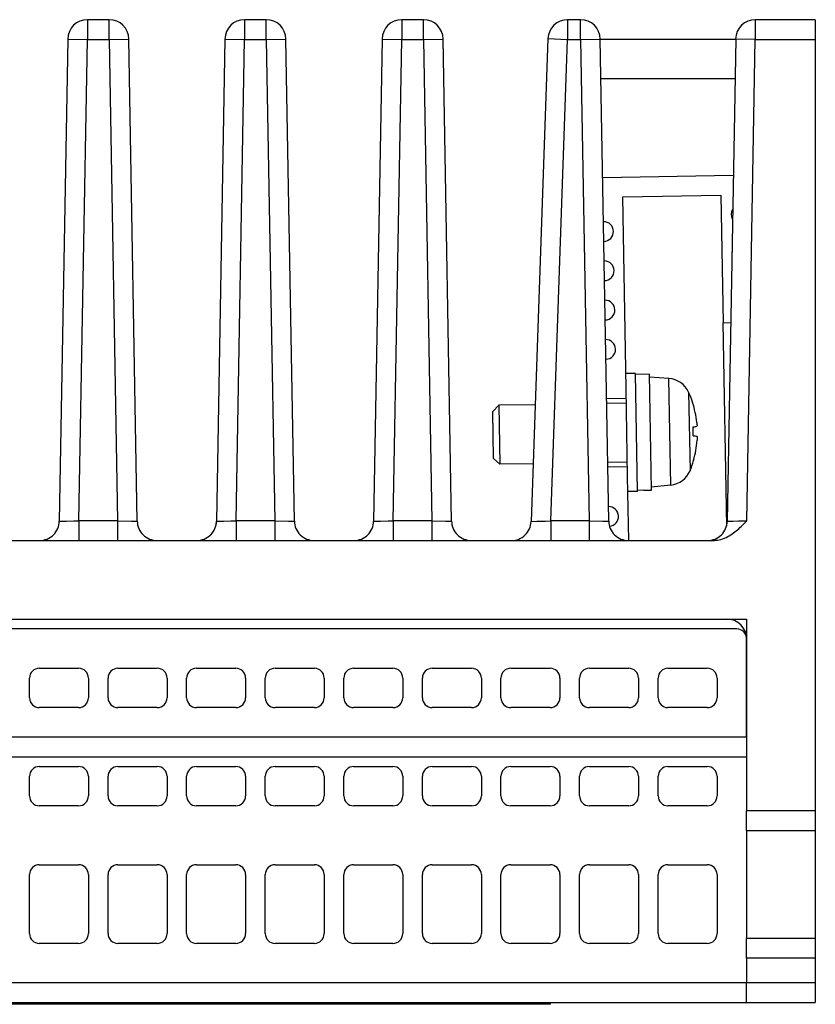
# Model space of a CAD drawing. Extents: x 14135 to 14394, y -3454 to -3177.
# Tile 5 of 25: x 14354 to 14394, y -3454 to -3403. Entities that reach past the tile are written whole.
import ezdxf

# ---------------------------------------------------------------- set-up
doc = ezdxf.new("R2010")
doc.units = 0
doc.layers.add('TEXT', color=2, linetype='CONTINUOUS')

msp = doc.modelspace()

# ---------------------------------------------------------------- linework, layer by layer
at = {"layer": 'TEXT', "color": 7}
for p, q in [((14357.155, -3403.456), (14357.155, -3404.456)), ((14358.265, -3403.456), (14357.155, -3403.456)), ((14358.265, -3404.456), (14358.265, -3403.456)), ((14365.155, -3403.456), (14365.155, -3404.456)), ((14366.265, -3403.456), (14365.155, -3403.456)), ((14366.265, -3404.456), (14366.265, -3403.456)), ((14373.155, -3403.456), (14373.155, -3404.456)), ((14374.265, -3403.456), (14373.155, -3403.456)), ((14374.265, -3404.456), (14374.265, -3403.456)), ((14381.601, -3403.456), (14381.601, -3404.456)), ((14382.265, -3403.456), (14381.601, -3403.456)), ((14382.265, -3404.456), (14382.265, -3403.456)), ((14394.21, -3403.456), (14391.155, -3403.456)), ((14391.155, -3403.456), (14391.155, -3404.456)), ((14394.21, -3403.456), (14394.21, -3404.456)), ((14356.156, -3404.439), (14355.727, -3428.974)), ((14356.156, -3404.439), (14357.155, -3404.456)), ((14356.728, -3428.956), (14357.155, -3404.456)), ((14357.155, -3404.456), (14358.265, -3404.456)), ((14358.265, -3404.456), (14359.265, -3404.439)), ((14358.265, -3404.456), (14358.693, -3428.956)), ((14359.693, -3428.974), (14359.265, -3404.439)), ((14364.156, -3404.439), (14363.727, -3428.974)), ((14364.156, -3404.439), (14365.155, -3404.456)), ((14364.728, -3428.956), (14365.155, -3404.456)), ((14365.155, -3404.456), (14366.265, -3404.456)), ((14366.265, -3404.456), (14367.265, -3404.439)), ((14366.265, -3404.456), (14366.693, -3428.956)), ((14367.693, -3428.974), (14367.265, -3404.439)), ((14372.156, -3404.439), (14371.727, -3428.974)), ((14372.156, -3404.439), (14373.155, -3404.456)), ((14372.728, -3428.956), (14373.155, -3404.456)), ((14373.155, -3404.456), (14374.265, -3404.456)), ((14374.265, -3404.456), (14375.265, -3404.439)), ((14374.265, -3404.456), (14374.693, -3428.956)), ((14375.693, -3428.974), (14375.265, -3404.439)), ((14380.602, -3404.421), (14379.744, -3428.991)), ((14380.602, -3404.421), (14381.601, -3404.456)), ((14380.746, -3428.956), (14381.601, -3404.456)), ((14381.601, -3404.456), (14382.265, -3404.456)), ((14382.265, -3404.456), (14383.265, -3404.439)), ((14382.265, -3404.456), (14382.693, -3428.956)), ((14383.693, -3428.974), (14383.265, -3404.439)), ((14390.155, -3404.456), (14383.265, -3404.456)), ((14390.156, -3404.439), (14389.727, -3428.974)), ((14391.155, -3404.456), (14390.156, -3404.439)), ((14390.728, -3428.956), (14391.155, -3404.456)), ((14391.155, -3404.456), (14394.21, -3404.456)), ((14394.21, -3404.456), (14394.21, -3443.706)), ((14383.3, -3406.456), (14390.12, -3406.456)), ((14383.388, -3411.484), (14390.035, -3411.368)), ((14384.405, -3412.467), (14389.404, -3412.379)), ((14384.576, -3422.229), (14384.405, -3412.467)), ((14389.404, -3412.379), (14389.518, -3418.878)), ((14389.518, -3418.878), (14389.904, -3418.872)), ((14389.698, -3429.22), (14389.518, -3418.878)), ((14385.062, -3421.456), (14384.562, -3421.465)), ((14385.167, -3427.456), (14385.062, -3421.456)), ((14385.763, -3421.494), (14385.063, -3421.506)), ((14385.866, -3427.39), (14385.763, -3421.494)), ((14386.755, -3421.713), (14385.765, -3421.644)), ((14386.85, -3427.14), (14386.755, -3421.713)), ((14384.654, -3426.7), (14384.576, -3422.229)), ((14383.584, -3422.732), (14384.584, -3422.715)), ((14387.763, -3422.412), (14387.833, -3426.406)), ((14377.795, -3423.39), (14378.096, -3423.078)), ((14379.952, -3423.046), (14378.096, -3423.078)), ((14378.096, -3423.078), (14378.149, -3426.078)), ((14384.588, -3422.965), (14383.589, -3422.982)), ((14387.964, -3422.942), (14387.963, -3422.923)), ((14387.968, -3422.957), (14387.968, -3422.953)), ((14377.836, -3425.777), (14377.795, -3423.39)), ((14387.993, -3424.639), (14387.985, -3424.173)), ((14387.998, -3424.639), (14387.99, -3424.172)), ((14377.836, -3425.777), (14378.149, -3426.078)), ((14379.847, -3426.048), (14378.149, -3426.078)), ((14384.641, -3425.965), (14383.641, -3425.982)), ((14384.645, -3426.213), (14383.645, -3426.231)), ((14388.015, -3425.888), (14388.015, -3425.87)), ((14388.019, -3425.858), (14388.019, -3425.855)), ((14384.71, -3429.956), (14384.654, -3426.7)), ((14386.85, -3427.14), (14385.863, -3427.243)), ((14385.167, -3427.456), (14384.667, -3427.464)), ((14385.481, -3427.4), (14385.166, -3427.406)), ((14355.727, -3428.974), (14355.744, -3428.973)), ((14355.744, -3428.973), (14356.02, -3428.968)), ((14356.02, -3428.968), (14356.083, -3428.967)), ((14356.083, -3428.967), (14356.462, -3428.961)), ((14356.462, -3428.961), (14356.728, -3428.956)), ((14358.693, -3428.956), (14356.728, -3428.956)), ((14356.728, -3428.956), (14356.728, -3429.663)), ((14358.693, -3428.956), (14359.4, -3428.968)), ((14358.693, -3428.956), (14358.693, -3429.663)), ((14359.4, -3428.968), (14359.693, -3428.974)), ((14363.727, -3428.974), (14363.744, -3428.973)), ((14363.744, -3428.973), (14364.02, -3428.968)), ((14364.02, -3428.968), (14364.083, -3428.967)), ((14364.083, -3428.967), (14364.462, -3428.961)), ((14364.462, -3428.961), (14364.728, -3428.956)), ((14366.693, -3428.956), (14364.728, -3428.956)), ((14364.728, -3428.956), (14364.728, -3429.663)), ((14366.693, -3428.956), (14367.4, -3428.968)), ((14366.693, -3428.956), (14366.693, -3429.663)), ((14367.4, -3428.968), (14367.693, -3428.974)), ((14371.727, -3428.974), (14371.744, -3428.973)), ((14371.744, -3428.973), (14372.02, -3428.968)), ((14372.02, -3428.968), (14372.083, -3428.967)), ((14372.083, -3428.967), (14372.462, -3428.961)), ((14372.462, -3428.961), (14372.728, -3428.956)), ((14374.693, -3428.956), (14372.728, -3428.956)), ((14372.728, -3428.956), (14372.728, -3429.663)), ((14374.693, -3428.956), (14375.4, -3428.968)), ((14374.693, -3428.956), (14374.693, -3429.663)), ((14375.4, -3428.968), (14375.693, -3428.974)), ((14379.744, -3428.991), (14379.76, -3428.99)), ((14379.76, -3428.99), (14380.037, -3428.981)), ((14380.037, -3428.981), (14380.101, -3428.979)), ((14380.101, -3428.979), (14380.479, -3428.965)), ((14380.479, -3428.965), (14380.746, -3428.956)), ((14382.693, -3428.956), (14380.746, -3428.956)), ((14380.746, -3428.956), (14380.746, -3429.663)), ((14382.693, -3428.956), (14382.716, -3428.957)), ((14382.693, -3428.956), (14382.693, -3429.663)), ((14382.716, -3428.957), (14383.4, -3428.968)), ((14383.4, -3428.968), (14383.693, -3428.974)), ((14389.727, -3428.974), (14390.02, -3428.968)), ((14390.02, -3428.968), (14390.301, -3428.964)), ((14390.301, -3428.964), (14390.728, -3428.956)), ((14390.694, -3428.957), (14390.694, -3428.957)), ((14356.728, -3429.663), (14356.728, -3429.956)), ((14358.693, -3429.663), (14358.693, -3429.956)), ((14364.728, -3429.663), (14364.728, -3429.956)), ((14366.693, -3429.663), (14366.693, -3429.956)), ((14372.728, -3429.663), (14372.728, -3429.956)), ((14374.693, -3429.663), (14374.693, -3429.956)), ((14380.746, -3429.663), (14380.746, -3429.956)), ((14382.693, -3429.663), (14382.693, -3429.956)), ((14350.693, -3429.956), (14356.728, -3429.956)), ((14356.728, -3429.956), (14358.693, -3429.956)), ((14358.693, -3429.956), (14364.728, -3429.956)), ((14364.728, -3429.956), (14366.693, -3429.956)), ((14366.693, -3429.956), (14372.728, -3429.956)), ((14372.728, -3429.956), (14374.693, -3429.956)), ((14374.693, -3429.956), (14380.746, -3429.956)), ((14380.746, -3429.956), (14382.693, -3429.956)), ((14382.693, -3429.956), (14388.996, -3429.956)), ((14333.71, -3433.956), (14390.71, -3433.956)), ((14390.71, -3433.956), (14390.71, -3443.706)), ((14390.21, -3434.456), (14333.41, -3434.456)), ((14390.71, -3439.956), (14390.71, -3434.956)), ((14354.71, -3436.456), (14356.71, -3436.456)), ((14358.71, -3436.456), (14360.71, -3436.456)), ((14362.71, -3436.456), (14364.71, -3436.456)), ((14366.71, -3436.456), (14368.71, -3436.456)), ((14370.71, -3436.456), (14372.71, -3436.456)), ((14374.71, -3436.456), (14376.71, -3436.456)), ((14378.71, -3436.456), (14380.71, -3436.456)), ((14382.71, -3436.456), (14384.71, -3436.456)), ((14386.71, -3436.456), (14388.71, -3436.456)), ((14354.21, -3437.956), (14354.21, -3436.956)), ((14357.21, -3436.956), (14357.21, -3437.956)), ((14358.21, -3437.956), (14358.21, -3436.956)), ((14361.21, -3436.956), (14361.21, -3437.956)), ((14362.21, -3437.956), (14362.21, -3436.956)), ((14365.21, -3436.956), (14365.21, -3437.956)), ((14366.21, -3437.956), (14366.21, -3436.956)), ((14369.21, -3436.956), (14369.21, -3437.956)), ((14370.21, -3437.956), (14370.21, -3436.956)), ((14373.21, -3436.956), (14373.21, -3437.956)), ((14374.21, -3437.956), (14374.21, -3436.956)), ((14377.21, -3436.956), (14377.21, -3437.956)), ((14378.21, -3437.956), (14378.21, -3436.956)), ((14381.21, -3436.956), (14381.21, -3437.956)), ((14382.21, -3437.956), (14382.21, -3436.956)), ((14385.21, -3436.956), (14385.21, -3437.956)), ((14386.21, -3437.956), (14386.21, -3436.956)), ((14389.21, -3436.956), (14389.21, -3437.956)), ((14356.71, -3438.456), (14354.71, -3438.456)), ((14360.71, -3438.456), (14358.71, -3438.456)), ((14364.71, -3438.456), (14362.71, -3438.456)), ((14368.71, -3438.456), (14366.71, -3438.456)), ((14372.71, -3438.456), (14370.71, -3438.456)), ((14376.71, -3438.456), (14374.71, -3438.456)), ((14380.71, -3438.456), (14378.71, -3438.456)), ((14384.71, -3438.456), (14382.71, -3438.456)), ((14388.71, -3438.456), (14386.71, -3438.456)), ((14390.71, -3439.956), (14330.41, -3439.956)), ((14313.01, -3440.956), (14390.71, -3440.956)), ((14354.71, -3441.456), (14356.71, -3441.456)), ((14358.71, -3441.456), (14360.71, -3441.456)), ((14362.71, -3441.456), (14364.71, -3441.456)), ((14366.71, -3441.456), (14368.71, -3441.456)), ((14370.71, -3441.456), (14372.71, -3441.456)), ((14374.71, -3441.456), (14376.71, -3441.456)), ((14378.71, -3441.456), (14380.71, -3441.456)), ((14382.71, -3441.456), (14384.71, -3441.456)), ((14386.71, -3441.456), (14388.71, -3441.456)), ((14354.21, -3442.956), (14354.21, -3441.956)), ((14357.21, -3441.956), (14357.21, -3442.956)), ((14358.21, -3442.956), (14358.21, -3441.956)), ((14361.21, -3441.956), (14361.21, -3442.956)), ((14362.21, -3442.956), (14362.21, -3441.956)), ((14365.21, -3441.956), (14365.21, -3442.956)), ((14366.21, -3442.956), (14366.21, -3441.956)), ((14369.21, -3441.956), (14369.21, -3442.956)), ((14370.21, -3442.956), (14370.21, -3441.956)), ((14373.21, -3441.956), (14373.21, -3442.956)), ((14374.21, -3442.956), (14374.21, -3441.956)), ((14377.21, -3441.956), (14377.21, -3442.956)), ((14378.21, -3442.956), (14378.21, -3441.956)), ((14381.21, -3441.956), (14381.21, -3442.956)), ((14382.21, -3442.956), (14382.21, -3441.956)), ((14385.21, -3441.956), (14385.21, -3442.956)), ((14386.21, -3442.956), (14386.21, -3441.956)), ((14389.21, -3441.956), (14389.21, -3442.956)), ((14356.71, -3443.456), (14354.71, -3443.456)), ((14360.71, -3443.456), (14358.71, -3443.456)), ((14364.71, -3443.456), (14362.71, -3443.456)), ((14368.71, -3443.456), (14366.71, -3443.456)), ((14372.71, -3443.456), (14370.71, -3443.456)), ((14376.71, -3443.456), (14374.71, -3443.456)), ((14380.71, -3443.456), (14378.71, -3443.456)), ((14384.71, -3443.456), (14382.71, -3443.456)), ((14388.71, -3443.456), (14386.71, -3443.456)), ((14390.71, -3444.706), (14390.71, -3443.706)), ((14394.21, -3443.706), (14390.71, -3443.706)), ((14394.21, -3443.706), (14394.21, -3444.706)), ((14390.71, -3444.706), (14394.21, -3444.706)), ((14390.71, -3444.706), (14390.71, -3450.206)), ((14394.21, -3444.706), (14394.21, -3450.206)), ((14354.71, -3446.456), (14356.71, -3446.456)), ((14358.71, -3446.456), (14360.71, -3446.456)), ((14362.71, -3446.456), (14364.71, -3446.456)), ((14366.71, -3446.456), (14368.71, -3446.456)), ((14370.71, -3446.456), (14372.71, -3446.456)), ((14374.71, -3446.456), (14376.71, -3446.456)), ((14378.71, -3446.456), (14380.71, -3446.456)), ((14382.71, -3446.456), (14384.71, -3446.456)), ((14386.71, -3446.456), (14388.71, -3446.456)), ((14354.21, -3449.956), (14354.21, -3446.956)), ((14357.21, -3446.956), (14357.21, -3449.956)), ((14358.21, -3449.956), (14358.21, -3446.956)), ((14361.21, -3446.956), (14361.21, -3449.956)), ((14362.21, -3449.956), (14362.21, -3446.956)), ((14365.21, -3446.956), (14365.21, -3449.956)), ((14366.21, -3449.956), (14366.21, -3446.956)), ((14369.21, -3446.956), (14369.21, -3449.956)), ((14370.21, -3449.956), (14370.21, -3446.956)), ((14373.21, -3446.956), (14373.21, -3449.956)), ((14374.21, -3449.956), (14374.21, -3446.956)), ((14377.21, -3446.956), (14377.21, -3449.956)), ((14378.21, -3449.956), (14378.21, -3446.956)), ((14381.21, -3446.956), (14381.21, -3449.956)), ((14382.21, -3449.956), (14382.21, -3446.956)), ((14385.21, -3446.956), (14385.21, -3449.956)), ((14386.21, -3449.956), (14386.21, -3446.956)), ((14389.21, -3446.956), (14389.21, -3449.956)), ((14394.21, -3450.206), (14390.71, -3450.206)), ((14390.71, -3451.206), (14390.71, -3450.206)), ((14394.21, -3450.206), (14394.21, -3451.206)), ((14356.71, -3450.456), (14354.71, -3450.456)), ((14360.71, -3450.456), (14358.71, -3450.456)), ((14364.71, -3450.456), (14362.71, -3450.456)), ((14368.71, -3450.456), (14366.71, -3450.456)), ((14372.71, -3450.456), (14370.71, -3450.456)), ((14376.71, -3450.456), (14374.71, -3450.456)), ((14380.71, -3450.456), (14378.71, -3450.456)), ((14384.71, -3450.456), (14382.71, -3450.456)), ((14388.71, -3450.456), (14386.71, -3450.456)), ((14394.21, -3451.206), (14390.71, -3451.206)), ((14390.71, -3451.206), (14390.71, -3452.456)), ((14394.21, -3451.206), (14394.21, -3452.456)), ((14390.71, -3452.456), (14306.21, -3452.456)), ((14394.21, -3452.456), (14390.71, -3452.456)), ((14390.71, -3453.456), (14390.71, -3452.456)), ((14394.21, -3452.456), (14394.21, -3453.456)), ((14306.137, -3453.456), (14390.71, -3453.456)), ((14380.71, -3453.556), (14325.71, -3453.556)), ((14380.71, -3453.456), (14380.71, -3453.556)), ((14390.71, -3453.456), (14394.21, -3453.456))]:
    msp.add_line(p, q, dxfattribs=at)
at = {"layer": 'TEXT', "color": 7, "flags": 128}
for points in [[(14388.179, -3423.947), (14388.18, -3423.959), (14388.181, -3423.972), (14388.182, -3423.984), (14388.183, -3423.997), (14388.184, -3424.009), (14388.185, -3424.022), (14388.186, -3424.034), (14388.187, -3424.045), (14388.187, -3424.056), (14388.188, -3424.066), (14388.188, -3424.076), (14388.188, -3424.085), (14388.188, -3424.094), (14388.188, -3424.102), (14388.188, -3424.11), (14388.188, -3424.116), (14388.188, -3424.123), (14388.187, -3424.128), (14388.187, -3424.133), (14388.186, -3424.137), (14388.185, -3424.14), (14388.184, -3424.142), (14388.183, -3424.144), (14388.182, -3424.144)], [(14388.191, -3424.661), (14388.192, -3424.661), (14388.193, -3424.663), (14388.194, -3424.665), (14388.195, -3424.668), (14388.196, -3424.672), (14388.197, -3424.676), (14388.197, -3424.682), (14388.198, -3424.688), (14388.198, -3424.695), (14388.199, -3424.703), (14388.199, -3424.711), (14388.199, -3424.719), (14388.199, -3424.728), (14388.2, -3424.738), (14388.199, -3424.748), (14388.199, -3424.759), (14388.199, -3424.771), (14388.199, -3424.783), (14388.198, -3424.795), (14388.198, -3424.808), (14388.197, -3424.82), (14388.196, -3424.833), (14388.195, -3424.846), (14388.194, -3424.858)], [(14363.711, -3429.138), (14363.712, -3429.131), (14363.713, -3429.125), (14363.714, -3429.118), (14363.715, -3429.111), (14363.716, -3429.104), (14363.717, -3429.097), (14363.718, -3429.09), (14363.719, -3429.083), (14363.72, -3429.077), (14363.721, -3429.07), (14363.722, -3429.063), (14363.722, -3429.056), (14363.723, -3429.049), (14363.724, -3429.042), (14363.724, -3429.035), (14363.725, -3429.028), (14363.725, -3429.022), (14363.726, -3429.015), (14363.726, -3429.008), (14363.726, -3429.001), (14363.727, -3428.994), (14363.727, -3428.987), (14363.727, -3428.98), (14363.727, -3428.974)], [(14388.996, -3429.956), (14389.072, -3429.954), (14389.151, -3429.947), (14389.232, -3429.936), (14389.315, -3429.919), (14389.401, -3429.897), (14389.49, -3429.869), (14389.579, -3429.835), (14389.666, -3429.797), (14389.749, -3429.755), (14389.83, -3429.711), (14389.907, -3429.664), (14389.982, -3429.615), (14390.053, -3429.565), (14390.12, -3429.514), (14390.185, -3429.462), (14390.249, -3429.41), (14390.311, -3429.356), (14390.373, -3429.3), (14390.433, -3429.244), (14390.493, -3429.188), (14390.552, -3429.13), (14390.611, -3429.072), (14390.67, -3429.014), (14390.728, -3428.956)], [(14363.317, -3429.764), (14363.322, -3429.76), (14363.327, -3429.756), (14363.332, -3429.753), (14363.337, -3429.749), (14363.342, -3429.745), (14363.347, -3429.741), (14363.351, -3429.737), (14363.356, -3429.734), (14363.361, -3429.73), (14363.366, -3429.726), (14363.37, -3429.722), (14363.375, -3429.718), (14363.38, -3429.714), (14363.384, -3429.71), (14363.389, -3429.706), (14363.393, -3429.702), (14363.398, -3429.698), (14363.402, -3429.694), (14363.407, -3429.69), (14363.411, -3429.686), (14363.416, -3429.682), (14363.42, -3429.678), (14363.424, -3429.674), (14363.428, -3429.669)], [(14363.428, -3429.669), (14363.433, -3429.665), (14363.438, -3429.66), (14363.443, -3429.655), (14363.447, -3429.65), (14363.452, -3429.646), (14363.456, -3429.641), (14363.461, -3429.636), (14363.465, -3429.631), (14363.47, -3429.626), (14363.474, -3429.621), (14363.479, -3429.616), (14363.483, -3429.611), (14363.488, -3429.606), (14363.492, -3429.6), (14363.497, -3429.595), (14363.501, -3429.59), (14363.505, -3429.585), (14363.509, -3429.579), (14363.514, -3429.574), (14363.518, -3429.568), (14363.522, -3429.563), (14363.526, -3429.557), (14363.53, -3429.552), (14363.534, -3429.546)]]:
    msp.add_lwpolyline(points, dxfattribs=at)
at = {"layer": 'TEXT', "color": 7}
for centre, radius, start, end in [((14357.155, -3404.456), 1, 90, 179), ((14358.265, -3404.456), 1, 1, 90), ((14365.155, -3404.456), 1, 90, 179), ((14366.265, -3404.456), 1, 1, 90), ((14373.155, -3404.456), 1, 90, 179), ((14374.265, -3404.456), 1, 1, 90), ((14381.601, -3404.456), 1, 90, 178), ((14382.265, -3404.456), 1, 1, 90), ((14391.155, -3404.456), 1, 90, 179), ((14390.422, -3413.362), 0.5, 146.4987, 211.5013), ((14383.436, -3414.234), 0.5, 271, 91), ((14390.457, -3415.361), 0.5, 168.413, 189.587), ((14383.471, -3416.233), 0.5, 271, 91), ((14383.506, -3418.233), 0.5, 271, 91), ((14383.541, -3420.233), 0.5, 271, 91), ((14386.671, -3422.911), 1.2, 24.5471, 86), ((14383.215, -3424.489), 5, 18.2487, 24.5471), ((14387.867, -3422.955), 0.101, 1, 18.2487), ((14383.215, -3424.489), 5, 337.4529, 343.7513), ((14387.918, -3425.86), 0.101, 343.7513, 1), ((14386.724, -3425.946), 1.2, 276, 337.4529), ((14383.689, -3428.732), 0.5, 274.943, 91), ((14354.728, -3428.956), 1, 314.5, 359), ((14360.693, -3428.956), 1, 181, 225.5), ((14362.728, -3428.956), 1, 314.5, 359), ((14368.693, -3428.956), 1, 181, 225.5), ((14370.728, -3428.956), 1, 314.5, 359), ((14376.693, -3428.956), 1, 181, 225.5), ((14378.745, -3428.956), 1, 314, 358), ((14384.693, -3428.956), 1, 181, 225.5), ((14388.728, -3428.956), 1, 314.5, 359), ((14354.728, -3428.956), 1, 270, 314.5), ((14360.693, -3428.956), 1, 225.5, 270), ((14362.728, -3428.956), 1, 270, 314.5), ((14368.693, -3428.956), 1, 225.5, 270), ((14370.728, -3428.956), 1, 270, 314.5), ((14376.693, -3428.956), 1, 225.5, 270), ((14378.745, -3428.956), 1, 270, 314), ((14384.693, -3428.956), 1, 225.5, 270), ((14388.728, -3428.956), 1, 270, 314.5), ((14389.71, -3434.956), 1, 0, 90), ((14390.21, -3434.956), 0.5, 0, 90), ((14354.71, -3436.956), 0.5, 90, 180), ((14356.71, -3436.956), 0.5, 0, 90), ((14358.71, -3436.956), 0.5, 90, 180), ((14360.71, -3436.956), 0.5, 0, 90), ((14362.71, -3436.956), 0.5, 90, 180), ((14364.71, -3436.956), 0.5, 0, 90), ((14366.71, -3436.956), 0.5, 90, 180), ((14368.71, -3436.956), 0.5, 0, 90), ((14370.71, -3436.956), 0.5, 90, 180), ((14372.71, -3436.956), 0.5, 0, 90), ((14374.71, -3436.956), 0.5, 90, 180), ((14376.71, -3436.956), 0.5, 0, 90), ((14378.71, -3436.956), 0.5, 90, 180), ((14380.71, -3436.956), 0.5, 0, 90), ((14382.71, -3436.956), 0.5, 90, 180), ((14384.71, -3436.956), 0.5, 0, 90), ((14386.71, -3436.956), 0.5, 90, 180), ((14388.71, -3436.956), 0.5, 0, 90), ((14354.71, -3437.956), 0.5, 180, 270), ((14356.71, -3437.956), 0.5, 270, 0), ((14358.71, -3437.956), 0.5, 180, 270), ((14360.71, -3437.956), 0.5, 270, 0), ((14362.71, -3437.956), 0.5, 180, 270), ((14364.71, -3437.956), 0.5, 270, 0), ((14366.71, -3437.956), 0.5, 180, 270), ((14368.71, -3437.956), 0.5, 270, 0), ((14370.71, -3437.956), 0.5, 180, 270), ((14372.71, -3437.956), 0.5, 270, 0), ((14374.71, -3437.956), 0.5, 180, 270), ((14376.71, -3437.956), 0.5, 270, 0), ((14378.71, -3437.956), 0.5, 180, 270), ((14380.71, -3437.956), 0.5, 270, 0), ((14382.71, -3437.956), 0.5, 180, 270), ((14384.71, -3437.956), 0.5, 270, 0), ((14386.71, -3437.956), 0.5, 180, 270), ((14388.71, -3437.956), 0.5, 270, 0), ((14354.71, -3441.956), 0.5, 90, 180), ((14356.71, -3441.956), 0.5, 0, 90), ((14358.71, -3441.956), 0.5, 90, 180), ((14360.71, -3441.956), 0.5, 0, 90), ((14362.71, -3441.956), 0.5, 90, 180), ((14364.71, -3441.956), 0.5, 0, 90), ((14366.71, -3441.956), 0.5, 90, 180), ((14368.71, -3441.956), 0.5, 0, 90), ((14370.71, -3441.956), 0.5, 90, 180), ((14372.71, -3441.956), 0.5, 0, 90), ((14374.71, -3441.956), 0.5, 90, 180), ((14376.71, -3441.956), 0.5, 0, 90), ((14378.71, -3441.956), 0.5, 90, 180), ((14380.71, -3441.956), 0.5, 0, 90), ((14382.71, -3441.956), 0.5, 90, 180), ((14384.71, -3441.956), 0.5, 0, 90), ((14386.71, -3441.956), 0.5, 90, 180), ((14388.71, -3441.956), 0.5, 0, 90), ((14354.71, -3442.956), 0.5, 180, 270), ((14356.71, -3442.956), 0.5, 270, 0), ((14358.71, -3442.956), 0.5, 180, 270), ((14360.71, -3442.956), 0.5, 270, 0), ((14362.71, -3442.956), 0.5, 180, 270), ((14364.71, -3442.956), 0.5, 270, 0), ((14366.71, -3442.956), 0.5, 180, 270), ((14368.71, -3442.956), 0.5, 270, 0), ((14370.71, -3442.956), 0.5, 180, 270), ((14372.71, -3442.956), 0.5, 270, 0), ((14374.71, -3442.956), 0.5, 180, 270), ((14376.71, -3442.956), 0.5, 270, 0), ((14378.71, -3442.956), 0.5, 180, 270), ((14380.71, -3442.956), 0.5, 270, 0), ((14382.71, -3442.956), 0.5, 180, 270), ((14384.71, -3442.956), 0.5, 270, 0), ((14386.71, -3442.956), 0.5, 180, 270), ((14388.71, -3442.956), 0.5, 270, 0), ((14354.71, -3446.956), 0.5, 90, 180), ((14356.71, -3446.956), 0.5, 0, 90), ((14358.71, -3446.956), 0.5, 90, 180), ((14360.71, -3446.956), 0.5, 0, 90), ((14362.71, -3446.956), 0.5, 90, 180), ((14364.71, -3446.956), 0.5, 0, 90), ((14366.71, -3446.956), 0.5, 90, 180), ((14368.71, -3446.956), 0.5, 0, 90), ((14370.71, -3446.956), 0.5, 90, 180), ((14372.71, -3446.956), 0.5, 0, 90), ((14374.71, -3446.956), 0.5, 90, 180), ((14376.71, -3446.956), 0.5, 0, 90), ((14378.71, -3446.956), 0.5, 90, 180), ((14380.71, -3446.956), 0.5, 0, 90), ((14382.71, -3446.956), 0.5, 90, 180), ((14384.71, -3446.956), 0.5, 0, 90), ((14386.71, -3446.956), 0.5, 90, 180), ((14388.71, -3446.956), 0.5, 0, 90), ((14354.71, -3449.956), 0.5, 180, 270), ((14356.71, -3449.956), 0.5, 270, 0), ((14358.71, -3449.956), 0.5, 180, 270), ((14360.71, -3449.956), 0.5, 270, 0), ((14362.71, -3449.956), 0.5, 180, 270), ((14364.71, -3449.956), 0.5, 270, 0), ((14366.71, -3449.956), 0.5, 180, 270), ((14368.71, -3449.956), 0.5, 270, 0), ((14370.71, -3449.956), 0.5, 180, 270), ((14372.71, -3449.956), 0.5, 270, 0), ((14374.71, -3449.956), 0.5, 180, 270), ((14376.71, -3449.956), 0.5, 270, 0), ((14378.71, -3449.956), 0.5, 180, 270), ((14380.71, -3449.956), 0.5, 270, 0), ((14382.71, -3449.956), 0.5, 180, 270), ((14384.71, -3449.956), 0.5, 270, 0), ((14386.71, -3449.956), 0.5, 180, 270), ((14388.71, -3449.956), 0.5, 270, 0)]:
    msp.add_arc(centre, radius, start, end, dxfattribs=at)
for centre, major_axis, ratio, start_param, end_param in [((14383.23, -3424.49), (-0.362, -4.984), 0.996164, 1.752076, 1.958139), ((14383.233, -3424.661), (4.97, 0.522), 0.007867, 5.985516, 6.191578), ((14383.227, -3424.317), (4.985, -0.349), 0.007867, 0.091607, 0.297669), ((14383.23, -3424.488), (0.536, -4.968), 0.996164, 1.183454, 1.389516), ((14385.43, -3424.451), (8.104, 0.141), 0.36397, 4.712389, 4.759864)]:
    msp.add_ellipse(centre, major_axis=major_axis, ratio=ratio, start_param=start_param, end_param=end_param, dxfattribs=at)

doc.saveas('drawing.dxf')
